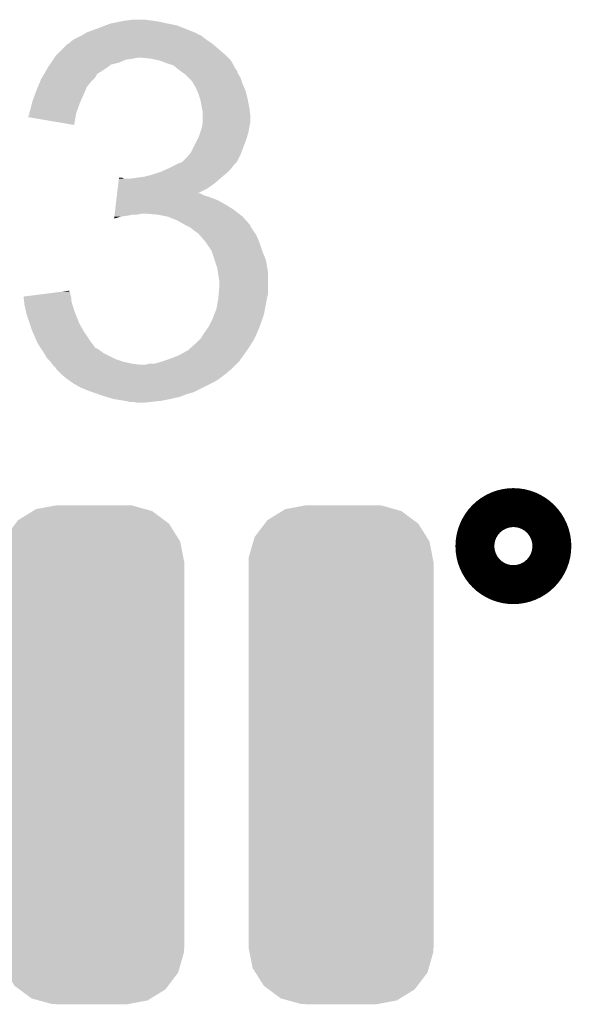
# Model space of a CAD drawing. Extents: x -1.3 to 24.2, y -3.9 to 53.4.
# Tile 31 of 33: x 11.6 to 13, y 39.4 to 42. Entities that reach past the tile are written whole.
import ezdxf

# ---------------------------------------------------------------- set-up
doc = ezdxf.new("R2010")
doc.units = 0
doc.layers.get('0').update_dxf_attribs({"linetype": 'CONTINUOUS'})
doc.layers.add('DAC_24_CLICK_V100_GTO', color=14, linetype='CONTINUOUS')
doc.layers.add('DAC_24_CLICK_V100_GTS', color=12, linetype='CONTINUOUS')

# ---------------------------------------------------------------- blocks, each defined once
blk = doc.blocks.new('CUSTOM_69')
for points in [[(-0.145458, 0.639892), (-0.093028, 0.64967), (0.13961, 0.639892), (0.10451, 0.64967)], [(-0.093028, 0.64967), (-0.09144, 0.649966), (0.10451, 0.64967), (0.097724, 0.649966)], [(-0.09144, 0.649966), (-0.09144, 0.65024), (0.097724, 0.649966), (0.09144, 0.65024)], [(-0.192216, 0.611026), (-0.153506, 0.634924), (0.189512, 0.611026), (0.157442, 0.634924)], [(-0.153506, 0.634924), (-0.145458, 0.639892), (0.157442, 0.634924), (0.13961, 0.639892)], [(-0.225424, 0.567246), (-0.198996, 0.602088), (0.223426, 0.567246), (0.201504, 0.602088)], [(-0.198996, 0.602088), (-0.192216, 0.611026), (0.201504, 0.602088), (0.189512, 0.611026)], [(-0.228782, 0.55558), (-0.225424, 0.567246), (0.230766, 0.55558), (0.223426, 0.567246)], [(-0.240622, 0.51444), (-0.228782, 0.55558), (0.238802, 0.51444), (0.230766, 0.55558)], [(-0.2413, 0.50165), (-0.240622, 0.51444), (0.2413, 0.50165), (0.238802, 0.51444)], [(-0.2413, 0.50038), (-0.2413, 0.50165), (0.2413, 0.50038), (0.2413, 0.50165)], [(-0.2413, -0.50038), (-0.2413, 0.50038), (0.2413, -0.50038), (0.2413, 0.50038)], [(-0.2413, -0.50165), (-0.2413, -0.50038), (0.2413, -0.50165), (0.2413, -0.50038)], [(-0.238722, -0.514714), (-0.2413, -0.50165), (0.240616, -0.514714), (0.2413, -0.50165)], [(-0.230666, -0.55556), (-0.238722, -0.514714), (0.22886, -0.55556), (0.240616, -0.514714)], [(-0.22311, -0.56752), (-0.230666, -0.55556), (0.22542, -0.56752), (0.22886, -0.55556)], [(-0.201318, -0.602014), (-0.22311, -0.56752), (0.199254, -0.602014), (0.22542, -0.56752)], [(-0.188808, -0.6113), (-0.201318, -0.602014), (0.192212, -0.6113), (0.199254, -0.602014)], [(-0.157196, -0.634768), (-0.188808, -0.6113), (0.154198, -0.634768), (0.192212, -0.6113)], [(-0.137678, -0.640166), (-0.157196, -0.634768), (0.145456, -0.640166), (0.154198, -0.634768)], [(-0.104236, -0.649416), (-0.137678, -0.640166), (0.095858, -0.649416), (0.145456, -0.640166)], [(-0.09144, -0.649966), (-0.104236, -0.649416), (0.092908, -0.649966), (0.095858, -0.649416)], [(-0.09144, -0.65024), (-0.09144, -0.649966), (0.09144, -0.65024), (0.092908, -0.649966)]]:
    blk.add_solid(points)

msp = doc.modelspace()

# ---------------------------------------------------------------- linework, layer by layer
at = {"layer": 'DAC_24_CLICK_V100_GTO', "const_width": 0.20066}
msp.add_lwpolyline([(12.80414, 40.60444, 1), (12.90574, 40.60444, 1)], format="xyb", close=True, dxfattribs=at)
at = {"layer": 'DAC_24_CLICK_V100_GTO'}
for points in [[(11.803382, 41.96588), (11.82878, 41.97096), (11.95324, 41.96588), (11.930378, 41.97096)], [(11.82878, 41.97096), (11.84148, 41.9735), (11.930378, 41.97096), (11.9126, 41.9735)], [(11.84148, 41.9735), (11.861802, 41.97604), (11.9126, 41.9735), (11.89482, 41.97604)], [(11.742412, 41.94302), (11.77036, 41.95318), (12.023074, 41.94302), (11.997682, 41.95318)], [(11.77036, 41.95318), (11.790166, 41.960798), (11.997682, 41.95318), (11.978642, 41.960798)], [(11.790166, 41.960798), (11.803382, 41.96588), (11.978642, 41.960798), (11.95324, 41.96588)], [(11.696692, 41.915082), (11.70178, 41.92016), (12.067538, 41.915082), (12.05992, 41.92016)], [(11.70178, 41.92016), (11.709402, 41.92524), (12.05992, 41.92016), (12.0523, 41.92524)], [(11.709402, 41.92524), (11.729714, 41.935398), (12.0523, 41.92524), (12.039602, 41.935398)], [(11.729714, 41.935398), (11.729718, 41.9354), (12.039602, 41.935398), (12.039598, 41.9354)], [(11.729718, 41.9354), (11.733948, 41.93794), (12.039598, 41.9354), (12.031984, 41.93794)], [(11.733948, 41.93794), (11.738174, 41.940476), (12.031984, 41.93794), (12.029432, 41.940476)], [(11.738174, 41.940476), (11.742412, 41.94302), (12.029432, 41.940476), (12.023074, 41.94302)], [(11.666222, 41.887142), (11.68146, 41.90238), (12.10056, 41.887142), (12.08278, 41.90238)], [(11.68146, 41.90238), (11.691624, 41.912542), (12.08278, 41.90238), (12.070586, 41.912542)], [(11.691624, 41.912542), (11.696688, 41.91508), (12.070586, 41.912542), (12.06754, 41.91508)], [(11.696688, 41.91508), (11.696692, 41.915082), (12.06754, 41.91508), (12.067538, 41.915082)], [(11.649284, 41.86428), (11.654364, 41.871898), (11.826238, 41.86428), (11.844018, 41.871898)], [(11.654364, 41.871898), (11.656058, 41.87444), (11.844018, 41.871898), (11.8618, 41.87444)], [(11.656058, 41.87444), (11.657752, 41.87698), (11.8618, 41.87444), (11.874498, 41.87698)], [(11.657752, 41.87698), (11.661142, 41.882062), (12.110722, 41.87698), (12.10564, 41.882062)], [(11.661142, 41.882062), (11.666222, 41.887142), (12.10564, 41.882062), (12.10056, 41.887142)], [(11.910058, 41.87444), (11.884662, 41.87698), (12.113262, 41.87444), (12.110722, 41.87698)], [(11.932918, 41.86936), (11.910058, 41.87444), (12.118342, 41.86936), (12.113262, 41.87444)], [(11.932924, 41.869358), (11.932918, 41.86936), (12.118342, 41.869358), (12.118342, 41.86936)], [(11.95324, 41.86174), (11.932924, 41.869358), (12.122578, 41.86174), (12.118342, 41.869358)], [(11.630438, 41.833788), (11.637854, 41.8465), (11.76782, 41.833788), (11.78814, 41.8465)], [(11.637854, 41.8465), (11.640818, 41.85158), (11.78814, 41.8465), (11.79525, 41.85158)], [(11.640818, 41.85158), (11.645896, 41.859198), (11.79525, 41.85158), (11.805916, 41.859198)], [(11.645896, 41.859198), (11.649284, 41.86428), (11.805916, 41.859198), (11.826238, 41.86428)], [(11.968486, 41.85666), (11.95324, 41.86174), (12.1254, 41.85666), (12.122578, 41.86174)], [(11.981172, 41.846508), (11.968486, 41.85666), (12.131042, 41.846508), (12.1254, 41.85666)], [(11.98118, 41.8465), (11.981172, 41.846508), (12.13105, 41.8465), (12.131042, 41.846508)], [(11.984572, 41.843956), (11.98118, 41.8465), (12.13358, 41.843956), (12.13105, 41.8465)], [(11.99134, 41.83888), (11.984572, 41.843956), (12.135274, 41.83888), (12.13358, 41.843956)], [(11.619862, 41.813478), (11.62304, 41.821102), (11.752578, 41.813478), (11.760202, 41.821102)], [(11.62304, 41.821102), (11.624518, 41.823638), (11.760202, 41.821102), (11.762738, 41.823638)], [(11.624518, 41.823638), (11.62896, 41.831254), (11.762738, 41.823638), (11.767816, 41.831254)], [(11.62896, 41.831254), (11.630438, 41.833788), (11.767816, 41.831254), (11.76782, 41.833788)], [(11.995154, 41.836338), (11.99134, 41.83888), (12.13612, 41.836338), (12.135274, 41.83888)], [(11.99896, 41.8338), (11.995154, 41.836338), (12.137644, 41.8338), (12.13612, 41.836338)], [(12.009108, 41.823648), (11.99896, 41.8338), (12.14374, 41.823648), (12.137644, 41.8338)], [(12.016738, 41.816012), (12.009108, 41.823648), (12.146286, 41.816012), (12.14374, 41.823648)], [(11.60757, 41.783), (11.61034, 41.790618), (11.7348, 41.783), (11.738064, 41.790618)], [(11.61034, 41.790618), (11.614572, 41.800778), (11.738064, 41.790618), (11.74242, 41.800778)], [(11.614572, 41.800778), (11.619862, 41.813478), (11.74242, 41.800778), (11.752578, 41.813478)], [(12.02109, 41.808402), (12.016738, 41.816012), (12.14882, 41.808402), (12.146286, 41.816012)], [(12.0269, 41.798242), (12.02109, 41.808402), (12.153174, 41.798242), (12.14882, 41.808402)], [(12.030168, 41.790618), (12.0269, 41.798242), (12.15644, 41.790618), (12.153174, 41.798242)], [(12.03452, 41.780462), (12.030168, 41.790618), (12.15898, 41.780462), (12.15644, 41.790618)], [(11.600182, 41.76268), (11.60757, 41.783), (11.725768, 41.76268), (11.7348, 41.783)], [(12.037424, 41.7703), (12.03452, 41.780462), (12.16152, 41.7703), (12.15898, 41.780462)], [(12.0396, 41.762682), (12.037424, 41.7703), (12.163044, 41.762682), (12.16152, 41.7703)], [(11.592562, 41.734742), (11.595098, 41.74236), (11.715404, 41.734742), (11.718174, 41.74236)], [(11.595098, 41.74236), (11.599546, 41.76014), (11.718174, 41.74236), (11.72464, 41.76014)], [(11.599546, 41.76014), (11.600182, 41.76268), (11.72464, 41.76014), (11.725768, 41.76268)], [(12.04214, 41.74744), (12.0396, 41.762682), (12.166092, 41.74744), (12.163044, 41.762682)], [(12.04265, 41.7449), (12.04214, 41.74744), (12.1666, 41.7449), (12.166092, 41.74744)], [(12.04468, 41.734742), (12.04265, 41.7449), (12.16773, 41.734742), (12.1666, 41.7449)], [(11.59002, 41.722066), (11.590022, 41.724584), (11.71278, 41.722066), (11.713202, 41.724584)], [(11.70937, 41.701724), (11.59002, 41.722066), (11.70937, 41.701724), (11.71278, 41.722066)], [(11.590022, 41.724584), (11.59256, 41.729664), (11.713202, 41.724584), (11.714054, 41.729664)], [(11.59256, 41.732198), (11.592562, 41.734742), (11.71448, 41.732198), (11.715404, 41.734742)], [(11.59256, 41.729664), (11.59256, 41.732198), (11.714054, 41.729664), (11.71448, 41.732198)], [(12.04468, 41.722038), (12.04468, 41.734742), (12.16914, 41.722038), (12.16773, 41.734742)], [(12.04468, 41.709342), (12.04468, 41.722038), (12.16914, 41.709342), (12.16914, 41.722038)], [(12.038752, 41.683938), (12.04214, 41.6941), (12.16406, 41.683938), (12.165752, 41.6941)], [(12.04214, 41.6941), (12.042986, 41.69918), (12.165752, 41.6941), (12.1666, 41.69918)], [(12.042986, 41.69918), (12.044678, 41.709338), (12.1666, 41.69918), (12.16914, 41.709338)], [(12.044678, 41.709338), (12.04468, 41.709342), (12.16914, 41.709338), (12.16914, 41.709342)], [(12.014202, 41.630602), (12.031978, 41.66616), (12.145644, 41.630602), (12.15898, 41.66616)], [(12.031978, 41.66616), (12.03452, 41.671242), (12.15898, 41.66616), (12.160432, 41.671242)], [(12.03452, 41.671242), (12.038752, 41.683938), (12.160432, 41.671242), (12.16406, 41.683938)], [(11.993882, 41.607742), (12.004042, 41.617902), (12.134844, 41.607742), (12.139928, 41.617902)], [(12.004042, 41.617902), (12.010136, 41.62552), (12.139928, 41.617902), (12.14374, 41.62552)], [(12.010136, 41.62552), (12.014202, 41.630602), (12.14374, 41.62552), (12.145644, 41.630602)], [(11.935458, 41.5798), (11.952604, 41.58742), (12.110718, 41.5798), (12.118338, 41.58742)], [(11.952604, 41.58742), (11.95832, 41.58996), (12.118338, 41.58742), (12.120242, 41.58996)], [(11.95832, 41.58996), (11.973558, 41.597578), (12.120242, 41.58996), (12.12596, 41.597578)], [(11.973558, 41.597578), (11.983724, 41.60266), (12.12596, 41.597578), (12.131034, 41.60266)], [(11.983724, 41.60266), (11.986266, 41.602664), (12.131034, 41.60266), (12.131038, 41.602664)], [(11.986266, 41.602664), (11.99008, 41.605208), (12.131038, 41.602664), (12.133578, 41.605208)], [(11.99008, 41.605208), (11.993882, 41.607742), (12.133578, 41.605208), (12.134844, 41.607742)], [(11.824448, 41.54932), (11.825964, 41.56202), (12.075162, 41.54932), (12.089976, 41.56202)], [(11.825964, 41.56202), (11.826266, 41.564558), (11.838944, 41.56202), (11.833864, 41.564558)], [(11.826266, 41.564558), (11.826268, 41.56456), (11.833864, 41.564558), (11.826268, 41.56456)], [(11.85672, 41.56202), (11.8745, 41.56456), (12.089976, 41.56202), (12.09294, 41.56456)], [(11.8745, 41.56456), (11.89228, 41.5671), (12.09294, 41.56456), (12.095988, 41.5671)], [(11.89228, 41.5671), (11.912598, 41.57218), (12.095988, 41.5671), (12.102084, 41.57218)], [(11.912598, 41.57218), (11.927838, 41.57726), (12.102084, 41.57218), (12.10818, 41.57726)], [(11.927838, 41.57726), (11.935458, 41.5798), (12.10818, 41.57726), (12.110718, 41.5798)], [(11.821418, 41.52392), (11.822934, 41.53662), (12.032104, 41.52392), (12.057378, 41.53662)], [(11.822934, 41.53662), (11.824448, 41.54932), (12.057378, 41.53662), (12.075162, 41.54932)], [(11.819296, 41.50614), (11.820206, 41.51376), (12.082782, 41.50614), (12.06246, 41.51376)], [(11.820206, 41.51376), (11.820812, 41.51884), (12.06246, 41.51376), (12.047222, 41.51884)], [(11.820812, 41.51884), (11.821418, 41.523918), (12.047222, 41.51884), (12.037064, 41.523918)], [(11.821418, 41.523918), (11.821418, 41.52392), (12.037064, 41.523918), (12.032104, 41.52392)], [(11.816266, 41.48074), (11.817782, 41.49344), (12.12596, 41.48074), (12.10564, 41.49344)], [(11.817782, 41.49344), (11.819296, 41.50614), (12.10564, 41.49344), (12.082782, 41.50614)], [(11.813544, 41.45792), (11.814144, 41.46296), (11.813544, 41.45792), (11.831318, 41.46296)], [(11.814144, 41.46296), (11.814448, 41.4655), (11.831318, 41.46296), (11.8491, 41.4655)], [(11.814448, 41.4655), (11.81475, 41.46804), (11.8491, 41.4655), (11.861798, 41.46804)], [(11.81475, 41.46804), (11.815054, 41.47058), (11.874498, 41.46804), (11.884658, 41.47058)], [(11.815054, 41.47058), (11.816266, 41.48074), (12.139024, 41.47058), (12.12596, 41.48074)], [(11.92784, 41.46804), (11.897362, 41.47058), (12.14229, 41.46804), (12.139024, 41.47058)], [(11.953238, 41.46296), (11.92784, 41.46804), (12.14882, 41.46296), (12.14229, 41.46804)], [(11.97864, 41.4528), (11.953238, 41.46296), (12.157852, 41.4528), (12.14882, 41.46296)], [(11.996422, 41.44264), (11.97864, 41.4528), (12.166884, 41.44264), (12.157852, 41.4528)], [(12.001498, 41.440102), (11.996422, 41.44264), (12.16914, 41.440102), (12.166884, 41.44264)], [(12.006594, 41.437554), (12.001498, 41.440102), (12.169144, 41.437554), (12.16914, 41.440102)], [(12.011658, 41.435022), (12.006594, 41.437554), (12.170834, 41.435022), (12.169144, 41.437554)], [(12.02436, 41.42486), (12.011658, 41.435022), (12.17761, 41.42486), (12.170834, 41.435022)], [(12.03198, 41.41978), (12.02436, 41.42486), (12.180998, 41.41978), (12.17761, 41.42486)], [(12.034522, 41.41724), (12.03198, 41.41978), (12.182692, 41.41724), (12.180998, 41.41978)], [(12.036738, 41.414708), (12.034522, 41.41724), (12.18438, 41.414708), (12.182692, 41.41724)], [(12.0523, 41.396922), (12.036738, 41.414708), (12.192, 41.396922), (12.18438, 41.414708)], [(12.052302, 41.39692), (12.0523, 41.396922), (12.192, 41.39692), (12.192, 41.396922)], [(12.067538, 41.374064), (12.052302, 41.39692), (12.19962, 41.374064), (12.192, 41.39692)], [(12.06754, 41.37406), (12.067538, 41.374064), (12.19962, 41.37406), (12.19962, 41.374064)], [(12.076008, 41.348658), (12.06754, 41.37406), (12.20978, 41.348658), (12.19962, 41.37406)], [(12.082778, 41.328342), (12.076008, 41.348658), (12.213166, 41.328342), (12.20978, 41.348658)], [(12.084232, 41.318178), (12.082778, 41.328342), (12.21486, 41.318178), (12.213166, 41.328342)], [(12.08532, 41.31056), (12.084232, 41.318178), (12.21486, 41.31056), (12.21486, 41.318178)], [(12.08786, 41.295322), (12.08532, 41.31056), (12.21486, 41.295322), (12.21486, 41.31056)], [(12.086378, 41.262298), (12.08786, 41.280078), (12.21486, 41.262298), (12.21486, 41.280078)], [(12.08786, 41.280078), (12.08786, 41.295322), (12.21486, 41.280078), (12.21486, 41.295322)], [(11.577322, 41.25465), (11.617338, 41.259758), (11.700944, 41.25465), (11.699242, 41.259758)], [(11.577602, 41.252136), (11.577322, 41.25465), (11.70178, 41.252136), (11.700944, 41.25465)], [(11.57845, 41.244518), (11.577602, 41.252136), (11.70178, 41.244518), (11.70178, 41.252136)], [(11.617338, 41.259758), (11.657168, 41.264842), (11.699242, 41.259758), (11.69924, 41.264842)], [(11.657168, 41.264842), (11.677004, 41.267374), (11.69924, 41.264842), (11.696706, 41.267374)], [(11.677004, 41.267374), (11.6967, 41.269888), (11.696706, 41.267374), (11.6967, 41.269888)], [(12.08532, 41.249598), (12.086378, 41.262298), (12.212318, 41.249598), (12.21486, 41.262298)], [(11.579578, 41.234362), (11.57845, 41.244518), (11.70432, 41.234362), (11.70178, 41.244518)], [(11.57986, 41.231822), (11.579578, 41.234362), (11.705168, 41.231822), (11.70432, 41.234362)], [(11.584376, 41.2115), (11.57986, 41.231822), (11.71194, 41.2115), (11.705168, 41.231822)], [(12.0807, 41.2242), (12.08532, 41.249598), (12.20724, 41.2242), (12.212318, 41.249598)], [(11.58494, 41.208962), (11.584376, 41.2115), (11.712956, 41.208962), (11.71194, 41.2115)], [(11.592562, 41.186098), (11.58494, 41.208962), (11.7221, 41.186098), (11.712956, 41.208962)], [(12.07008, 41.19626), (12.075158, 41.20896), (12.200162, 41.19626), (12.204698, 41.20896)], [(12.075158, 41.20896), (12.08024, 41.221662), (12.204698, 41.20896), (12.206816, 41.221662)], [(12.08024, 41.221662), (12.0807, 41.2242), (12.206816, 41.221662), (12.20724, 41.2242)], [(11.59764, 41.17086), (11.592562, 41.186098), (11.730568, 41.17086), (11.7221, 41.186098)], [(12.058104, 41.173402), (12.05992, 41.175942), (12.192, 41.173402), (12.192906, 41.175942)], [(12.05992, 41.175942), (12.07008, 41.19626), (12.192906, 41.175942), (12.200162, 41.19626)], [(11.600906, 41.16324), (11.59764, 41.17086), (11.7348, 41.16324), (11.730568, 41.17086)], [(11.610704, 41.14038), (11.600906, 41.16324), (11.75004, 41.14038), (11.7348, 41.16324)], [(12.039602, 41.145462), (12.045694, 41.15562), (12.1793, 41.145462), (12.18438, 41.15562)], [(12.045694, 41.15562), (12.047218, 41.15816), (12.18438, 41.15562), (12.185468, 41.15816)], [(12.047218, 41.15816), (12.058104, 41.173402), (12.185468, 41.15816), (12.192, 41.173402)], [(11.61288, 41.135302), (11.610704, 41.14038), (11.753852, 41.135302), (11.75004, 41.14038)], [(11.6205, 41.122598), (11.61288, 41.135302), (11.763386, 41.122598), (11.753852, 41.135302)], [(12.012288, 41.120062), (12.02944, 41.1353), (12.16406, 41.120062), (12.173582, 41.1353)], [(12.02944, 41.1353), (12.034522, 41.140382), (12.173582, 41.1353), (12.17676, 41.140382)], [(12.034522, 41.140382), (12.039602, 41.145462), (12.17676, 41.140382), (12.1793, 41.145462)], [(11.622194, 41.12006), (11.6205, 41.122598), (11.76529, 41.12006), (11.763386, 41.122598)], [(11.622196, 41.120056), (11.622194, 41.12006), (11.767826, 41.120056), (11.76529, 41.12006)], [(11.625582, 41.11498), (11.622196, 41.120056), (11.77544, 41.11498), (11.767826, 41.120056)], [(11.630662, 41.10736), (11.625582, 41.11498), (11.785602, 41.10736), (11.77544, 41.11498)], [(11.638278, 41.094662), (11.630662, 41.10736), (11.810998, 41.094662), (11.785602, 41.10736)], [(11.95832, 41.09212), (11.983722, 41.10228), (12.144102, 41.09212), (12.151358, 41.10228)], [(11.983722, 41.10228), (12.006572, 41.114982), (12.151358, 41.10228), (12.16043, 41.114982)], [(12.006572, 41.114982), (12.012288, 41.120062), (12.16043, 41.114982), (12.16406, 41.120062)], [(11.64082, 41.09212), (11.638278, 41.094662), (11.816082, 41.09212), (11.810998, 41.094662)], [(11.645898, 41.08704), (11.64082, 41.09212), (11.831322, 41.08704), (11.816082, 41.09212)], [(11.647804, 41.0845), (11.645898, 41.08704), (11.838942, 41.0845), (11.831322, 41.08704)], [(11.651616, 41.07942), (11.647804, 41.0845), (11.861802, 41.07942), (11.838942, 41.0845)], [(11.65352, 41.076882), (11.651616, 41.07942), (11.88718, 41.076882), (11.861802, 41.07942)], [(11.653522, 41.07688), (11.65352, 41.076882), (11.887198, 41.07688), (11.88718, 41.076882)], [(11.661138, 41.069252), (11.653522, 41.07688), (12.123412, 41.069252), (12.13104, 41.07688)], [(11.887198, 41.07688), (11.894822, 41.076882), (12.13104, 41.07688), (12.131042, 41.076882)], [(11.894822, 41.076882), (11.902444, 41.07942), (12.131042, 41.076882), (12.13358, 41.07942)], [(11.917684, 41.07942), (11.935452, 41.084498), (12.13358, 41.07942), (12.138658, 41.084498)], [(11.935452, 41.084498), (11.93546, 41.0845), (12.138658, 41.084498), (12.138658, 41.0845)], [(11.93546, 41.0845), (11.95832, 41.09212), (12.138658, 41.0845), (12.144102, 41.09212)], [(11.663678, 41.064184), (11.661138, 41.069252), (12.118344, 41.064184), (12.123412, 41.069252)], [(11.663682, 41.06418), (11.663678, 41.064184), (12.11834, 41.06418), (12.118344, 41.064184)], [(11.668764, 41.059098), (11.663682, 41.06418), (12.110718, 41.059098), (12.11834, 41.06418)], [(11.673842, 41.05402), (11.668764, 41.059098), (12.105638, 41.05402), (12.110718, 41.059098)], [(11.673842, 41.054018), (11.673842, 41.05402), (12.105634, 41.054018), (12.105638, 41.05402)], [(11.68908, 41.04132), (11.673842, 41.054018), (12.088706, 41.04132), (12.105634, 41.054018)], [(11.69264, 41.038778), (11.68908, 41.04132), (12.085318, 41.038778), (12.088706, 41.04132)], [(11.703304, 41.03116), (11.69264, 41.038778), (12.07262, 41.03116), (12.085318, 41.038778)], [(11.706858, 41.02862), (11.703304, 41.03116), (12.06754, 41.02862), (12.07262, 41.03116)], [(11.724638, 41.01846), (11.706858, 41.02862), (12.04722, 41.01846), (12.06754, 41.02862)], [(11.742422, 41.01084), (11.724638, 41.01846), (12.03198, 41.01084), (12.04722, 41.01846)], [(11.756652, 41.005758), (11.742422, 41.01084), (12.021818, 41.005758), (12.03198, 41.01084)], [(11.77087, 41.00068), (11.756652, 41.005758), (12.00404, 41.00068), (12.021818, 41.005758)], [(11.77798, 40.99814), (11.77087, 41.00068), (11.997266, 40.99814), (12.00404, 41.00068)], [(11.79449, 40.99306), (11.77798, 40.99814), (11.983718, 40.99306), (11.997266, 40.99814)], [(11.810998, 40.98798), (11.79449, 40.99306), (11.96086, 40.98798), (11.983718, 40.99306)], [(11.84148, 40.9829), (11.810998, 40.98798), (11.93546, 40.9829), (11.96086, 40.98798)], [(11.854178, 40.98036), (11.84148, 40.9829), (11.9126, 40.98036), (11.93546, 40.9829)], [(11.874498, 40.97782), (11.864338, 40.98036), (11.887202, 40.97782), (11.9126, 40.98036)]]:
    msp.add_solid(points, dxfattribs=at)

# ---------------------------------------------------------------- block references
at = {"layer": 'DAC_24_CLICK_V100_GTS'}
for p in [(11.75512, 40.06088), (12.40536, 40.06088)]:
    msp.add_blockref('CUSTOM_69', p, dxfattribs=at)

doc.saveas('drawing.dxf')
